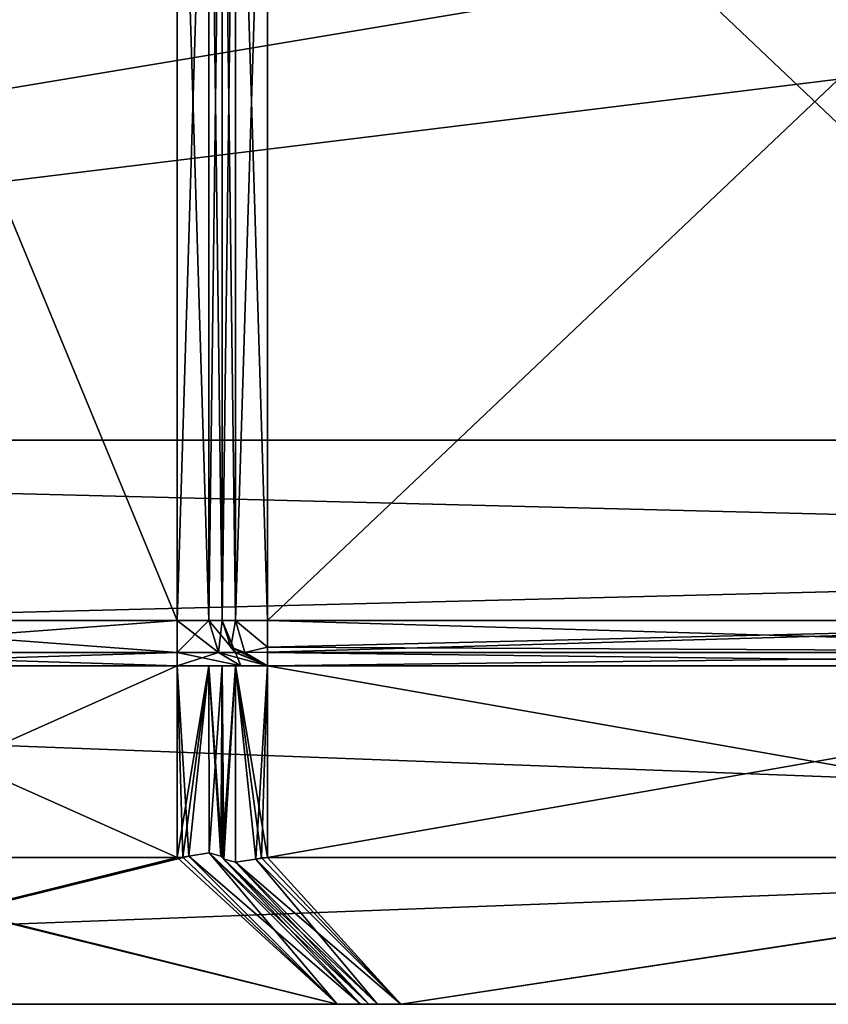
# Model space of a CAD drawing. Header units: millimetres. Extents: x -36.5 to 36.5, y -8.8 to 41.6.
# Tile 10 of 256: x -10.4 to -6.8, y -8.8 to -4.4. Entities that reach past the tile are written whole.
import ezdxf

# ---------------------------------------------------------------- set-up
doc = ezdxf.new("R2010")
doc.units = ezdxf.units.MM
doc.header["$LTSCALE"] = 65.185185
for name, color, linetype in [('2075', 7, 'CONTINUOUS'), ('2076', 7, 'CONTINUOUS'), ('2077', 7, 'CONTINUOUS'), ('2079', 7, 'CONTINUOUS'), ('2094', 7, 'CONTINUOUS'), ('2095', 7, 'CONTINUOUS'), ('2174', 7, 'CONTINUOUS'), ('2175', 7, 'CONTINUOUS'), ('2210', 7, 'CONTINUOUS'), ('2211', 7, 'CONTINUOUS'), ('2213', 7, 'CONTINUOUS'), ('2214', 7, 'CONTINUOUS'), ('2217', 7, 'CONTINUOUS'), ('2218', 7, 'CONTINUOUS'), ('2231', 7, 'CONTINUOUS'), ('2232', 7, 'CONTINUOUS'), ('2233', 7, 'CONTINUOUS'), ('2234', 7, 'CONTINUOUS'), ('2239', 7, 'CONTINUOUS'), ('2241', 7, 'CONTINUOUS'), ('2264', 7, 'CONTINUOUS'), ('2265', 7, 'CONTINUOUS'), ('2269', 7, 'CONTINUOUS'), ('2270', 7, 'CONTINUOUS'), ('2272', 7, 'CONTINUOUS'), ('2273', 7, 'CONTINUOUS'), ('2289', 7, 'CONTINUOUS'), ('2291', 7, 'CONTINUOUS'), ('2296', 7, 'CONTINUOUS'), ('2297', 7, 'CONTINUOUS'), ('2316', 7, 'CONTINUOUS'), ('2317', 7, 'CONTINUOUS'), ('2399', 7, 'CONTINUOUS'), ('2400', 7, 'CONTINUOUS'), ('2402', 7, 'CONTINUOUS'), ('2403', 7, 'CONTINUOUS'), ('2409', 7, 'CONTINUOUS'), ('2410', 7, 'CONTINUOUS'), ('2412', 7, 'CONTINUOUS'), ('2413', 7, 'CONTINUOUS'), ('2418', 7, 'CONTINUOUS'), ('2419', 7, 'CONTINUOUS'), ('2420', 7, 'CONTINUOUS'), ('2421', 7, 'CONTINUOUS'), ('2422', 7, 'CONTINUOUS'), ('2423', 7, 'CONTINUOUS'), ('2428', 7, 'CONTINUOUS'), ('2429', 7, 'CONTINUOUS'), ('546', 7, 'CONTINUOUS'), ('551', 7, 'CONTINUOUS')]:
    doc.layers.add(name, color=color, linetype=linetype)

msp = doc.modelspace()

# ---------------------------------------------------------------- linework, layer by layer
at = {"layer": '2075', "color": 7, "linetype": 'Continuous'}
for points in [[(19.8, -6.3, 15.2), (-19.8, -6.3, 15.2), (19.8, -6.3, 16.7), (19.8, -6.3, 15.2)], [(19.8, -6.3, 16.7), (-19.8, -6.3, 15.2), (-19.8, -6.3, 16.7), (19.8, -6.3, 16.7)], [(-19.8, -6.3, -15.2), (19.8, -6.3, -15.2), (-19.8, -6.3, -16.7), (-19.8, -6.3, -15.2)], [(-19.8, -6.3, -16.7), (19.8, -6.3, -15.2), (19.8, -6.3, -16.7), (-19.8, -6.3, -16.7)]]:
    msp.add_3dface(points, dxfattribs=at)
at = {"layer": '2076', "color": 7, "linetype": 'Continuous'}
for points in [[(-19.8, -7.3, -16.7), (19.8, -7.3, -16.7), (0, -7.3, -14.1747), (-19.8, -7.3, -16.7)], [(-1.8658, -7.3, -13.5689), (-19.8, -7.3, -16.7), (-0.9818, -7.3, -14.0193), (-1.8658, -7.3, -13.5689)], [(-19.8, -7.3, -16.7), (-1.8658, -7.3, -13.5689), (-11.8829, -7.3, -7.6528), (-19.8, -7.3, -16.7)], [(-0.9818, -7.3, -14.0193), (-19.8, -7.3, -16.7), (0, -7.3, -14.1747), (-0.9818, -7.3, -14.0193)], [(19.8, -7.3, 16.7), (-19.8, -7.3, 16.7), (0, -7.3, 14.1747), (19.8, -7.3, 16.7)], [(-19.8, -7.3, 16.7), (-3.175, -7.3, 11), (-3.0196, -7.3, 11.9805), (-19.8, -7.3, 16.7)], [(-3.175, -7.3, 11), (-19.8, -7.3, 16.7), (-14.2771, -7.3, 11.4348), (-3.175, -7.3, 11)], [(0, -7.3, 14.1747), (-19.8, -7.3, 16.7), (-0.9818, -7.3, 14.0193), (0, -7.3, 14.1747)], [(-0.9818, -7.3, 14.0193), (-19.8, -7.3, 16.7), (-1.8658, -7.3, 13.5689), (-0.9818, -7.3, 14.0193)], [(-1.8658, -7.3, 13.5689), (-19.8, -7.3, 16.7), (-2.5682, -7.3, 12.8664), (-1.8658, -7.3, 13.5689)], [(-2.5682, -7.3, 12.8664), (-19.8, -7.3, 16.7), (-3.0196, -7.3, 11.9805), (-2.5682, -7.3, 12.8664)], [(-3.175, -7.3, 11), (-14.2771, -7.3, 11.4348), (-4.1671, -7.3, -1.9422), (-3.175, -7.3, 11)], [(-14.2771, -7.3, 11.4348), (-14.16, -7.3, 11.152), (-9.7, -7.3, 1.42), (-14.2771, -7.3, 11.4348)], [(-4.1671, -7.3, -1.9422), (-14.2771, -7.3, 11.4348), (-4.45, -7.3, -1.825), (-4.1671, -7.3, -1.9422)], [(-4.45, -7.3, -1.825), (-14.2771, -7.3, 11.4348), (-9.4171, -7.3, 1.3028), (-4.45, -7.3, -1.825)], [(-9.4171, -7.3, 1.3028), (-14.2771, -7.3, 11.4348), (-9.7, -7.3, 1.42), (-9.4171, -7.3, 1.3028)], [(-9.7, -7.3, 1.42), (-14.16, -7.3, 11.152), (-11.6, -7.3, 1.42), (-9.7, -7.3, 1.42)], [(-11.8829, -7.3, -7.6528), (-1.8658, -7.3, -13.5689), (-11.6, -7.3, -7.77), (-11.8829, -7.3, -7.6528)], [(-11.6, -7.3, -7.77), (-1.8658, -7.3, -13.5689), (-9.7, -7.3, -7.77), (-11.6, -7.3, -7.77)], [(-9.7, -7.3, -7.77), (-1.8658, -7.3, -13.5689), (-9.4172, -7.3, -7.6529), (-9.7, -7.3, -7.77)], [(-9.4172, -7.3, -7.6529), (-1.8658, -7.3, -13.5689), (-9.3, -7.3, -7.37), (-9.4172, -7.3, -7.6529)], [(-9.3, -7.3, 1.02), (-4.45, -7.3, -1.825), (-9.4171, -7.3, 1.3028), (-9.3, -7.3, 1.02)], [(-2.5682, -7.3, -12.8664), (-3.0196, -7.3, -11.9805), (-9.3, -7.3, -4.525), (-2.5682, -7.3, -12.8664)], [(-9.3, -7.3, -4.525), (-3.0196, -7.3, -11.9805), (-4.45, -7.3, -4.525), (-9.3, -7.3, -4.525)], [(-1.8658, -7.3, -13.5689), (-2.5682, -7.3, -12.8664), (-9.3, -7.3, -7.37), (-1.8658, -7.3, -13.5689)], [(-9.3, -7.3, -7.37), (-2.5682, -7.3, -12.8664), (-9.3, -7.3, -4.525), (-9.3, -7.3, -7.37)], [(-9.3, -7.3, -1.825), (-4.45, -7.3, -1.825), (-9.3, -7.3, 1.02), (-9.3, -7.3, -1.825)]]:
    msp.add_3dface(points, dxfattribs=at)
at = {"layer": '2077', "color": 7, "linetype": 'Continuous'}
for points in [[(-19.8, -6.3, -16.7), (19.8, -6.3, -16.7), (-19.8, -7.3, -16.7), (-19.8, -6.3, -16.7)], [(-19.8, -7.3, -16.7), (19.8, -6.3, -16.7), (19.8, -7.3, -16.7), (-19.8, -7.3, -16.7)]]:
    msp.add_3dface(points, dxfattribs=at)
at = {"layer": '2079', "color": 7, "linetype": 'Continuous'}
for points in [[(19.8, -6.3, 16.7), (-19.8, -6.3, 16.7), (19.8, -7.3, 16.7), (19.8, -6.3, 16.7)], [(-19.8, -6.3, 16.7), (-19.8, -7.3, 16.7), (19.8, -7.3, 16.7), (-19.8, -6.3, 16.7)]]:
    msp.add_3dface(points, dxfattribs=at)
at = {"layer": '2094', "color": 7, "linetype": 'Continuous'}
for points in [[(-11.6, -7.1, -7.57), (-9.7, -7.1, -7.57), (-9.7, -2.5, -7.57), (-11.6, -7.1, -7.57)], [(-11.6, -2.5, -7.57), (-11.6, -7.1, -7.57), (-9.7, -2.5, -7.57), (-11.6, -2.5, -7.57)]]:
    msp.add_3dface(points, dxfattribs=at)
at = {"layer": '2095', "color": 7, "linetype": 'Continuous'}
for points in [[(-9.7, -7.1, 1.22), (-11.6, -7.1, 1.22), (-11.6, -2.5, 1.22), (-9.7, -7.1, 1.22)], [(-9.7, -2.5, 1.22), (-9.7, -7.1, 1.22), (-11.6, -2.5, 1.22), (-9.7, -2.5, 1.22)]]:
    msp.add_3dface(points, dxfattribs=at)
at = {"layer": '2174', "color": 7, "linetype": 'Continuous'}
for points in [[(-9.7, -7.1, -7.57), (-11.6, -7.1, -7.57), (-11.6, -7.2414, -7.6286), (-9.7, -7.1, -7.57)], [(-9.7, -7.2414, -7.6286), (-9.7, -7.1, -7.57), (-11.6, -7.2414, -7.6286), (-9.7, -7.2414, -7.6286)], [(-11.6, -7.3, -7.77), (-9.7, -7.3, -7.77), (-9.7, -7.2414, -7.6286), (-11.6, -7.3, -7.77)], [(-11.6, -7.3, -7.77), (-9.7, -7.2414, -7.6286), (-11.6, -7.2414, -7.6286), (-11.6, -7.3, -7.77)]]:
    msp.add_3dface(points, dxfattribs=at)
at = {"layer": '2175', "color": 7, "linetype": 'Continuous'}
for points in [[(-11.6, -7.1, 1.22), (-9.7, -7.1, 1.22), (-9.7, -7.2414, 1.2786), (-11.6, -7.1, 1.22)], [(-11.6, -7.2414, 1.2786), (-11.6, -7.1, 1.22), (-9.7, -7.2414, 1.2786), (-11.6, -7.2414, 1.2786)], [(-9.7, -7.3, 1.42), (-11.6, -7.3, 1.42), (-11.6, -7.2414, 1.2786), (-9.7, -7.3, 1.42)], [(-9.7, -7.3, 1.42), (-11.6, -7.2414, 1.2786), (-9.7, -7.2414, 1.2786), (-9.7, -7.3, 1.42)]]:
    msp.add_3dface(points, dxfattribs=at)
at = {"layer": '2210', "color": 7, "linetype": 'Continuous'}
for points in [[(-9.5, -7.1, -7.37), (-9.5, -7.1, -4.525), (-9.5, -2.5, -4.525), (-9.5, -7.1, -7.37)], [(-9.5, -2.5, -7.37), (-9.5, -7.1, -7.37), (-9.5, -2.5, -4.525), (-9.5, -2.5, -7.37)]]:
    msp.add_3dface(points, dxfattribs=at)
at = {"layer": '2211', "color": 7, "linetype": 'Continuous'}
for points in [[(-9.3, -7.1, -4.325), (-4.45, -7.1, -4.325), (-9.3, -2.5, -4.325), (-9.3, -7.1, -4.325)], [(-9.3, -2.5, -4.325), (-4.45, -7.1, -4.325), (-4.45, -2.5, -4.325), (-9.3, -2.5, -4.325)]]:
    msp.add_3dface(points, dxfattribs=at)
at = {"layer": '2213', "color": 7, "linetype": 'Continuous'}
for points in [[(-4.45, -7.1, -2.025), (-9.3, -7.1, -2.025), (-4.45, -2.5, -2.025), (-4.45, -7.1, -2.025)], [(-4.45, -2.5, -2.025), (-9.3, -7.1, -2.025), (-9.3, -2.5, -2.025), (-4.45, -2.5, -2.025)]]:
    msp.add_3dface(points, dxfattribs=at)
at = {"layer": '2214', "color": 7, "linetype": 'Continuous'}
for points in [[(-9.5, -7.1, -1.825), (-9.5, -7.1, 1.02), (-9.5, -2.5, 1.02), (-9.5, -7.1, -1.825)], [(-9.5, -2.5, -1.825), (-9.5, -7.1, -1.825), (-9.5, -2.5, 1.02), (-9.5, -2.5, -1.825)]]:
    msp.add_3dface(points, dxfattribs=at)
at = {"layer": '2217', "color": 7, "linetype": 'Continuous'}
for points in [[(-9.7, -7.1, 1.22), (-9.7, -2.5, 1.22), (-9.5586, -2.5, 1.1614), (-9.7, -7.1, 1.22)], [(-9.5586, -7.1, 1.1614), (-9.7, -7.1, 1.22), (-9.5586, -2.5, 1.1614), (-9.5586, -7.1, 1.1614)], [(-9.5, -2.5, 1.02), (-9.5, -7.1, 1.02), (-9.5586, -7.1, 1.1614), (-9.5, -2.5, 1.02)], [(-9.5, -2.5, 1.02), (-9.5586, -7.1, 1.1614), (-9.5586, -2.5, 1.1614), (-9.5, -2.5, 1.02)]]:
    msp.add_3dface(points, dxfattribs=at)
at = {"layer": '2218', "color": 7, "linetype": 'Continuous'}
for points in [[(-9.7, -2.5, -7.57), (-9.7, -7.1, -7.57), (-9.5586, -7.1, -7.5114), (-9.7, -2.5, -7.57)], [(-9.7, -2.5, -7.57), (-9.5586, -7.1, -7.5114), (-9.5586, -2.5, -7.5114), (-9.7, -2.5, -7.57)], [(-9.5, -7.1, -7.37), (-9.5, -2.5, -7.37), (-9.5586, -2.5, -7.5114), (-9.5, -7.1, -7.37)], [(-9.5586, -7.1, -7.5114), (-9.5, -7.1, -7.37), (-9.5586, -2.5, -7.5114), (-9.5586, -7.1, -7.5114)]]:
    msp.add_3dface(points, dxfattribs=at)
at = {"layer": '2231', "color": 7, "linetype": 'Continuous'}
for points in [[(-9.5, -7.1, 1.02), (-9.5, -7.1, -1.825), (-9.462, -7.2173, -1.825), (-9.5, -7.1, 1.02)], [(-9.4414, -7.2414, 1.02), (-9.5, -7.1, 1.02), (-9.4432, -7.2397, -1.825), (-9.4414, -7.2414, 1.02)], [(-9.4432, -7.2397, -1.825), (-9.5, -7.1, 1.02), (-9.462, -7.2173, -1.825), (-9.4432, -7.2397, -1.825)], [(-9.3, -7.3, -1.825), (-9.4414, -7.2414, 1.02), (-9.4432, -7.2397, -1.825), (-9.3, -7.3, -1.825)], [(-9.3, -7.3, -1.825), (-9.3, -7.3, 1.02), (-9.4414, -7.2414, 1.02), (-9.3, -7.3, -1.825)]]:
    msp.add_3dface(points, dxfattribs=at)
at = {"layer": '2232', "color": 7, "linetype": 'Continuous'}
for points in [[(-9.7, -7.1, 1.22), (-9.5586, -7.1, 1.1614), (-9.7, -7.2414, 1.2786), (-9.7, -7.1, 1.22)], [(-9.7, -7.2414, 1.2786), (-9.5586, -7.1, 1.1614), (-9.5172, -7.2414, 1.2028), (-9.7, -7.2414, 1.2786)], [(-9.5586, -7.1, 1.1614), (-9.5, -7.1, 1.02), (-9.5172, -7.2414, 1.2028), (-9.5586, -7.1, 1.1614)], [(-9.5, -7.1, 1.02), (-9.4414, -7.2414, 1.02), (-9.5172, -7.2414, 1.2028), (-9.5, -7.1, 1.02)], [(-9.4171, -7.3, 1.3028), (-9.7, -7.3, 1.42), (-9.5172, -7.2414, 1.2028), (-9.4171, -7.3, 1.3028)], [(-9.7, -7.3, 1.42), (-9.7, -7.2414, 1.2786), (-9.5172, -7.2414, 1.2028), (-9.7, -7.3, 1.42)], [(-9.4414, -7.2414, 1.02), (-9.4171, -7.3, 1.3028), (-9.5172, -7.2414, 1.2028), (-9.4414, -7.2414, 1.02)], [(-9.3, -7.3, 1.02), (-9.4171, -7.3, 1.3028), (-9.4414, -7.2414, 1.02), (-9.3, -7.3, 1.02)]]:
    msp.add_3dface(points, dxfattribs=at)
at = {"layer": '2233', "color": 7, "linetype": 'Continuous'}
for points in [[(-9.5586, -7.1, -7.5114), (-9.7, -7.1, -7.57), (-9.5172, -7.2414, -7.5528), (-9.5586, -7.1, -7.5114)], [(-9.7, -7.1, -7.57), (-9.7, -7.2414, -7.6286), (-9.5172, -7.2414, -7.5528), (-9.7, -7.1, -7.57)], [(-9.5, -7.1, -7.37), (-9.5586, -7.1, -7.5114), (-9.4414, -7.2414, -7.37), (-9.5, -7.1, -7.37)], [(-9.4414, -7.2414, -7.37), (-9.5586, -7.1, -7.5114), (-9.5172, -7.2414, -7.5528), (-9.4414, -7.2414, -7.37)], [(-9.7, -7.3, -7.77), (-9.4172, -7.3, -7.6529), (-9.7, -7.2414, -7.6286), (-9.7, -7.3, -7.77)], [(-9.7, -7.2414, -7.6286), (-9.4172, -7.3, -7.6529), (-9.5172, -7.2414, -7.5528), (-9.7, -7.2414, -7.6286)], [(-9.4172, -7.3, -7.6529), (-9.3, -7.3, -7.37), (-9.5172, -7.2414, -7.5528), (-9.4172, -7.3, -7.6529)], [(-9.3, -7.3, -7.37), (-9.4414, -7.2414, -7.37), (-9.5172, -7.2414, -7.5528), (-9.3, -7.3, -7.37)]]:
    msp.add_3dface(points, dxfattribs=at)
at = {"layer": '2234', "color": 7, "linetype": 'Continuous'}
for points in [[(-9.5, -7.1, -4.525), (-9.5, -7.1, -7.37), (-9.4414, -7.2414, -7.37), (-9.5, -7.1, -4.525)], [(-9.4618, -7.2175, -4.525), (-9.5, -7.1, -4.525), (-9.4414, -7.2414, -7.37), (-9.4618, -7.2175, -4.525)], [(-9.442, -7.2409, -4.525), (-9.4618, -7.2175, -4.525), (-9.4414, -7.2414, -7.37), (-9.442, -7.2409, -4.525)], [(-9.3, -7.3, -7.37), (-9.3, -7.3, -4.525), (-9.442, -7.2409, -4.525), (-9.3, -7.3, -7.37)], [(-9.3, -7.3, -7.37), (-9.442, -7.2409, -4.525), (-9.4414, -7.2414, -7.37), (-9.3, -7.3, -7.37)]]:
    msp.add_3dface(points, dxfattribs=at)
at = {"layer": '2239', "color": 7, "linetype": 'Continuous'}
for points in [[(-9.5, -2.5, -4.525), (-9.5, -7.1, -4.525), (-9.4414, -7.1, -4.3836), (-9.5, -2.5, -4.525)], [(-9.5, -2.5, -4.525), (-9.4414, -7.1, -4.3836), (-9.4414, -2.5, -4.3836), (-9.5, -2.5, -4.525)], [(-9.3, -7.1, -4.325), (-9.3, -2.5, -4.325), (-9.4414, -2.5, -4.3836), (-9.3, -7.1, -4.325)], [(-9.4414, -7.1, -4.3836), (-9.3, -7.1, -4.325), (-9.4414, -2.5, -4.3836), (-9.4414, -7.1, -4.3836)]]:
    msp.add_3dface(points, dxfattribs=at)
at = {"layer": '2241', "color": 7, "linetype": 'Continuous'}
for points in [[(-9.5, -7.1, -1.825), (-9.5, -2.5, -1.825), (-9.4414, -2.5, -1.9664), (-9.5, -7.1, -1.825)], [(-9.4414, -7.1, -1.9664), (-9.5, -7.1, -1.825), (-9.4414, -2.5, -1.9664), (-9.4414, -7.1, -1.9664)], [(-9.3, -2.5, -2.025), (-9.3, -7.1, -2.025), (-9.4414, -7.1, -1.9664), (-9.3, -2.5, -2.025)], [(-9.3, -2.5, -2.025), (-9.4414, -7.1, -1.9664), (-9.4414, -2.5, -1.9664), (-9.3, -2.5, -2.025)]]:
    msp.add_3dface(points, dxfattribs=at)
at = {"layer": '2264', "color": 7, "linetype": 'Continuous'}
for points in [[(-9.4414, -7.1, -4.3836), (-9.5, -7.1, -4.525), (-9.4618, -7.2175, -4.525), (-9.4414, -7.1, -4.3836)], [(-9.3998, -7.2414, -4.4248), (-9.4414, -7.1, -4.3836), (-9.4618, -7.2175, -4.525), (-9.3998, -7.2414, -4.4248)], [(-9.3, -7.1, -4.325), (-9.4414, -7.1, -4.3836), (-9.3, -7.2173, -4.363), (-9.3, -7.1, -4.325)], [(-9.3, -7.2173, -4.363), (-9.4414, -7.1, -4.3836), (-9.3998, -7.2414, -4.4248), (-9.3, -7.2173, -4.363)], [(-9.3, -7.3, -4.525), (-9.3998, -7.2414, -4.4248), (-9.4618, -7.2175, -4.525), (-9.3, -7.3, -4.525)], [(-9.3, -7.3, -4.525), (-9.4618, -7.2175, -4.525), (-9.442, -7.2409, -4.525), (-9.3, -7.3, -4.525)], [(-9.3, -7.2397, -4.3818), (-9.3, -7.2173, -4.363), (-9.3998, -7.2414, -4.4248), (-9.3, -7.2397, -4.3818)], [(-9.3, -7.3, -4.525), (-9.3, -7.2397, -4.3818), (-9.3998, -7.2414, -4.4248), (-9.3, -7.3, -4.525)]]:
    msp.add_3dface(points, dxfattribs=at)
at = {"layer": '2265', "color": 7, "linetype": 'Continuous'}
for points in [[(-4.45, -7.1, -4.325), (-9.3, -7.1, -4.325), (-9.3, -7.2173, -4.363), (-4.45, -7.1, -4.325)], [(-4.45, -7.2414, -4.3836), (-4.45, -7.1, -4.325), (-9.3, -7.2397, -4.3818), (-4.45, -7.2414, -4.3836)], [(-9.3, -7.2397, -4.3818), (-4.45, -7.1, -4.325), (-9.3, -7.2173, -4.363), (-9.3, -7.2397, -4.3818)], [(-9.3, -7.3, -4.525), (-4.45, -7.2414, -4.3836), (-9.3, -7.2397, -4.3818), (-9.3, -7.3, -4.525)], [(-9.3, -7.3, -4.525), (-4.45, -7.3, -4.525), (-4.45, -7.2414, -4.3836), (-9.3, -7.3, -4.525)]]:
    msp.add_3dface(points, dxfattribs=at)
at = {"layer": '2269', "color": 7, "linetype": 'Continuous'}
for points in [[(-9.3, -7.1, -2.025), (-4.45, -7.1, -2.025), (-4.45, -7.2414, -1.9664), (-9.3, -7.1, -2.025)], [(-9.3, -7.2175, -1.9868), (-9.3, -7.1, -2.025), (-4.45, -7.2414, -1.9664), (-9.3, -7.2175, -1.9868)], [(-9.3, -7.2409, -1.967), (-9.3, -7.2175, -1.9868), (-4.45, -7.2414, -1.9664), (-9.3, -7.2409, -1.967)], [(-4.45, -7.3, -1.825), (-9.3, -7.3, -1.825), (-9.3, -7.2409, -1.967), (-4.45, -7.3, -1.825)], [(-4.45, -7.3, -1.825), (-9.3, -7.2409, -1.967), (-4.45, -7.2414, -1.9664), (-4.45, -7.3, -1.825)]]:
    msp.add_3dface(points, dxfattribs=at)
at = {"layer": '2270', "color": 7, "linetype": 'Continuous'}
for points in [[(-9.5, -7.1, -1.825), (-9.4414, -7.1, -1.9664), (-9.462, -7.2173, -1.825), (-9.5, -7.1, -1.825)], [(-9.462, -7.2173, -1.825), (-9.4414, -7.1, -1.9664), (-9.4002, -7.2414, -1.9248), (-9.462, -7.2173, -1.825)], [(-9.4414, -7.1, -1.9664), (-9.3, -7.1, -2.025), (-9.3, -7.2175, -1.9868), (-9.4414, -7.1, -1.9664)], [(-9.4002, -7.2414, -1.9248), (-9.4414, -7.1, -1.9664), (-9.3, -7.2175, -1.9868), (-9.4002, -7.2414, -1.9248)], [(-9.4432, -7.2397, -1.825), (-9.462, -7.2173, -1.825), (-9.4002, -7.2414, -1.9248), (-9.4432, -7.2397, -1.825)], [(-9.3, -7.3, -1.825), (-9.4432, -7.2397, -1.825), (-9.4002, -7.2414, -1.9248), (-9.3, -7.3, -1.825)], [(-9.3, -7.3, -1.825), (-9.4002, -7.2414, -1.9248), (-9.3, -7.2175, -1.9868), (-9.3, -7.3, -1.825)], [(-9.3, -7.3, -1.825), (-9.3, -7.2175, -1.9868), (-9.3, -7.2409, -1.967), (-9.3, -7.3, -1.825)]]:
    msp.add_3dface(points, dxfattribs=at)
at = {"layer": '2272', "color": 7, "linetype": 'Continuous'}
for points in [[(19.8, -7.3, -16.7), (-19.8, -7.3, -16.7), (2.9507, -7.3, -10.8517), (19.8, -7.3, -16.7)], [(-19.8, -7.3, 16.7), (19.8, -7.3, 16.7), (-19.44, -7.3, 11.352), (-19.8, -7.3, 16.7)], [(-9.5586, -7.3, -7.5114), (-19.8, -7.3, -16.7), (-9.7, -7.3, -7.57), (-9.5586, -7.3, -7.5114)], [(-19.8, -7.3, -16.7), (-9.5586, -7.3, -7.5114), (-5.4817, -7.3, -7.312), (-19.8, -7.3, -16.7)], [(-9.7, -7.3, -7.57), (-19.8, -7.3, -16.7), (-11.6, -7.3, -7.57), (-9.7, -7.3, -7.57)], [(-5.1149, -7.3, -10.1523), (-19.8, -7.3, -16.7), (-5.4817, -7.3, -10.1523), (-5.1149, -7.3, -10.1523)], [(-19.8, -7.3, -16.7), (-5.1149, -7.3, -10.1523), (-4.7362, -7.3, -10.1336), (-19.8, -7.3, -16.7)], [(-5.4817, -7.3, -10.1523), (-19.8, -7.3, -16.7), (-5.4817, -7.3, -7.312), (-5.4817, -7.3, -10.1523)], [(-3.7493, -7.3, -10.0077), (-19.8, -7.3, -16.7), (-4.2336, -7.3, -10.1894), (-3.7493, -7.3, -10.0077)], [(-19.8, -7.3, -16.7), (-3.7493, -7.3, -10.0077), (-3.0228, -7.3, -10.1524), (-19.8, -7.3, -16.7)], [(-4.2336, -7.3, -10.1894), (-19.8, -7.3, -16.7), (-4.7362, -7.3, -10.1336), (-4.2336, -7.3, -10.1894)], [(-2.035, -7.3, -10.1973), (-19.8, -7.3, -16.7), (-2.3855, -7.3, -10.1136), (-2.035, -7.3, -10.1973)], [(-19.8, -7.3, -16.7), (-2.035, -7.3, -10.1973), (-1.8258, -7.3, -10.181), (-19.8, -7.3, -16.7)], [(-2.3855, -7.3, -10.1136), (-19.8, -7.3, -16.7), (-2.6605, -7.3, -10.1524), (-2.3855, -7.3, -10.1136)], [(-2.6605, -7.3, -10.1524), (-19.8, -7.3, -16.7), (-3.0228, -7.3, -10.1524), (-2.6605, -7.3, -10.1524)], [(-1.6435, -7.3, -10.1275), (-19.8, -7.3, -16.7), (-1.8258, -7.3, -10.181), (-1.6435, -7.3, -10.1275)], [(-19.8, -7.3, -16.7), (-1.6435, -7.3, -10.1275), (-1.1421, -7.3, -10.0689), (-19.8, -7.3, -16.7)], [(0.4895, -7.3, -10.1523), (-19.8, -7.3, -16.7), (0.1205, -7.3, -10.1523), (0.4895, -7.3, -10.1523)], [(-19.8, -7.3, -16.7), (0.4895, -7.3, -10.1523), (1.3161, -7.3, -10.0702), (-19.8, -7.3, -16.7)], [(0.1205, -7.3, -10.1523), (-19.8, -7.3, -16.7), (-0.3084, -7.3, -10.1492), (0.1205, -7.3, -10.1523)], [(-0.3084, -7.3, -10.1492), (-19.8, -7.3, -16.7), (-0.5869, -7.3, -10.1948), (-0.3084, -7.3, -10.1492)], [(-0.5869, -7.3, -10.1948), (-19.8, -7.3, -16.7), (-0.8754, -7.3, -10.1679), (-0.5869, -7.3, -10.1948)], [(-0.8754, -7.3, -10.1679), (-19.8, -7.3, -16.7), (-1.1421, -7.3, -10.0689), (-0.8754, -7.3, -10.1679)], [(2.9507, -7.3, -10.8517), (-19.8, -7.3, -16.7), (2.5817, -7.3, -10.8517), (2.9507, -7.3, -10.8517)], [(2.5817, -7.3, -10.8517), (-19.8, -7.3, -16.7), (2.1523, -7.3, -10.1507), (2.5817, -7.3, -10.8517)], [(2.1523, -7.3, -10.1507), (-19.8, -7.3, -16.7), (1.8729, -7.3, -10.1967), (2.1523, -7.3, -10.1507)], [(1.8729, -7.3, -10.1967), (-19.8, -7.3, -16.7), (1.5835, -7.3, -10.1697), (1.8729, -7.3, -10.1967)], [(1.5835, -7.3, -10.1697), (-19.8, -7.3, -16.7), (1.3161, -7.3, -10.0702), (1.5835, -7.3, -10.1697)], [(-19.44, -7.3, 11.352), (19.8, -7.3, 16.7), (-14.56, -7.3, 11.352), (-19.44, -7.3, 11.352)], [(-14.56, -7.3, 11.352), (19.8, -7.3, 16.7), (-14.4186, -7.3, 11.2934), (-14.56, -7.3, 11.352)], [(-14.4186, -7.3, 11.2934), (19.8, -7.3, 16.7), (-14.36, -7.3, 11.152), (-14.4186, -7.3, 11.2934)], [(-14.36, -7.3, 11.152), (19.8, -7.3, 16.7), (-14.36, -7.3, 8.712), (-14.36, -7.3, 11.152)], [(-14.36, -7.3, 8.712), (19.8, -7.3, 16.7), (-11.7414, -7.3, 1.1614), (-14.36, -7.3, 8.712)], [(-11.7414, -7.3, 1.1614), (19.8, -7.3, 16.7), (-11.6, -7.3, 1.22), (-11.7414, -7.3, 1.1614)], [(-11.6, -7.3, 1.22), (19.8, -7.3, 16.7), (-9.7, -7.3, 1.22), (-11.6, -7.3, 1.22)], [(-9.7, -7.3, 1.22), (19.8, -7.3, 16.7), (-9.5586, -7.3, 1.1614), (-9.7, -7.3, 1.22)], [(-9.5586, -7.3, 1.1614), (19.8, -7.3, 16.7), (-9.5, -7.3, 1.02), (-9.5586, -7.3, 1.1614)], [(-9.5586, -7.3, -7.5114), (-9.5, -7.3, -7.37), (-5.4817, -7.3, -7.312), (-9.5586, -7.3, -7.5114)], [(-9.5, -7.3, 1.02), (19.8, -7.3, 16.7), (-9.5, -7.3, -1.825), (-9.5, -7.3, 1.02)], [(-9.5, -7.3, -1.825), (19.8, -7.3, 16.7), (-9.4414, -7.3, -1.9664), (-9.5, -7.3, -1.825)], [(-9.5, -7.3, -7.37), (-9.5, -7.3, -4.525), (-9.4414, -7.3, -4.3836), (-9.5, -7.3, -7.37)], [(-9.3, -7.3, -4.325), (-9.5, -7.3, -7.37), (-9.4414, -7.3, -4.3836), (-9.3, -7.3, -4.325)], [(-9.5, -7.3, -7.37), (-9.3, -7.3, -4.325), (-5.4817, -7.3, -7.312), (-9.5, -7.3, -7.37)], [(-9.4414, -7.3, -1.9664), (19.8, -7.3, 16.7), (-9.3, -7.3, -2.025), (-9.4414, -7.3, -1.9664)], [(-9.3, -7.3, -2.025), (19.8, -7.3, 16.7), (-4.45, -7.3, -2.025), (-9.3, -7.3, -2.025)], [(-9.3, -7.3, -4.325), (-4.45, -7.3, -4.325), (-5.4817, -7.3, -7.312), (-9.3, -7.3, -4.325)]]:
    msp.add_3dface(points, dxfattribs=at)
at = {"layer": '2273', "color": 7, "linetype": 'Continuous'}
for points in [[(19.8, -8.8, 16.7), (-19.8, -8.8, 16.7), (13.8514, -8.8, 12.002), (19.8, -8.8, 16.7)], [(-19.8, -8.8, -16.7), (19.8, -8.8, -16.7), (-12.3086, -8.8, -8.22), (-19.8, -8.8, -16.7)], [(13.8514, -8.8, 12.002), (-19.8, -8.8, 16.7), (13.7481, -8.8, 11.9643), (13.8514, -8.8, 12.002)], [(13.7481, -8.8, 11.9643), (-19.8, -8.8, 16.7), (13.71, -8.8, 11.8606), (13.7481, -8.8, 11.9643)], [(13.71, -8.8, 11.8606), (-19.8, -8.8, 16.7), (13.71, -8.8, 8.712), (13.71, -8.8, 11.8606)], [(13.71, -8.8, 8.712), (-19.8, -8.8, 16.7), (12.4123, -8.8, 1.0069), (13.71, -8.8, 8.712)], [(-19.8, -8.8, 16.7), (-13.7477, -8.8, 11.9639), (8.85, -8.8, 0.9036), (-19.8, -8.8, 16.7)], [(12.4123, -8.8, 1.0069), (-19.8, -8.8, 16.7), (12.3086, -8.8, 1.045), (12.4123, -8.8, 1.0069)], [(12.3086, -8.8, 1.045), (-19.8, -8.8, 16.7), (8.9914, -8.8, 1.045), (12.3086, -8.8, 1.045)], [(8.9914, -8.8, 1.045), (-19.8, -8.8, 16.7), (8.8881, -8.8, 1.0073), (8.9914, -8.8, 1.045)], [(8.8881, -8.8, 1.0073), (-19.8, -8.8, 16.7), (8.85, -8.8, 0.9036), (8.8881, -8.8, 1.0073)], [(-13.7477, -8.8, 11.9639), (-13.71, -8.8, 11.8606), (-8.9914, -8.8, 1.87), (-13.7477, -8.8, 11.9639)], [(8.85, -8.8, 0.9036), (-13.7477, -8.8, 11.9639), (8.85, -8.8, -7.2536), (8.85, -8.8, 0.9036)], [(8.85, -8.8, -7.2536), (-13.7477, -8.8, 11.9639), (-3.6377, -8.8, -1.4131), (8.85, -8.8, -7.2536)], [(-3.6377, -8.8, -1.4131), (-13.7477, -8.8, 11.9639), (-3.7414, -8.8, -1.375), (-3.6377, -8.8, -1.4131)], [(-3.7414, -8.8, -1.375), (-13.7477, -8.8, 11.9639), (-8.8877, -8.8, 1.8319), (-3.7414, -8.8, -1.375)], [(-8.8877, -8.8, 1.8319), (-13.7477, -8.8, 11.9639), (-8.9914, -8.8, 1.87), (-8.8877, -8.8, 1.8319)], [(-8.9914, -8.8, 1.87), (-13.71, -8.8, 11.8606), (-12.3086, -8.8, 1.87), (-8.9914, -8.8, 1.87)], [(-12.3086, -8.8, -8.22), (19.8, -8.8, -16.7), (-8.9914, -8.8, -8.22), (-12.3086, -8.8, -8.22)], [(-8.9914, -8.8, -8.22), (19.8, -8.8, -16.7), (-8.8881, -8.8, -8.1823), (-8.9914, -8.8, -8.22)], [(-8.8881, -8.8, -8.1823), (19.8, -8.8, -16.7), (-8.85, -8.8, -8.0786), (-8.8881, -8.8, -8.1823)], [(-8.85, -8.8, 1.7286), (-3.7414, -8.8, -1.375), (-8.8877, -8.8, 1.8319), (-8.85, -8.8, 1.7286)], [(-8.85, -8.8, -8.0786), (19.8, -8.8, -16.7), (-8.85, -8.8, -5.1164), (-8.85, -8.8, -8.0786)], [(-8.85, -8.8, -5.1164), (19.8, -8.8, -16.7), (-8.8123, -8.8, -5.0131), (-8.85, -8.8, -5.1164)], [(-8.7086, -8.8, -1.375), (-3.7414, -8.8, -1.375), (-8.85, -8.8, 1.7286), (-8.7086, -8.8, -1.375)], [(-8.8119, -8.8, -1.3373), (-8.7086, -8.8, -1.375), (-8.85, -8.8, 1.7286), (-8.8119, -8.8, -1.3373)], [(-8.85, -8.8, -1.2336), (-8.8119, -8.8, -1.3373), (-8.85, -8.8, 1.7286), (-8.85, -8.8, -1.2336)], [(19.8, -8.8, -16.7), (-8.7086, -8.8, -4.975), (-8.8123, -8.8, -5.0131), (19.8, -8.8, -16.7)], [(-8.7086, -8.8, -4.975), (19.8, -8.8, -16.7), (-3.7414, -8.8, -4.975), (-8.7086, -8.8, -4.975)]]:
    msp.add_3dface(points, dxfattribs=at)
at = {"layer": '2289', "color": 7, "linetype": 'Continuous'}
for points in [[(-9.7, -7.3, -7.57), (-11.6, -7.3, -7.57), (-9.7, -8.15, -7.57), (-9.7, -7.3, -7.57)], [(-9.7, -8.15, -7.57), (-11.6, -7.3, -7.57), (-11.6, -8.15, -7.57), (-9.7, -8.15, -7.57)]]:
    msp.add_3dface(points, dxfattribs=at)
at = {"layer": '2291', "color": 7, "linetype": 'Continuous'}
for points in [[(-11.6, -7.3, 1.22), (-9.7, -7.3, 1.22), (-11.6, -8.15, 1.22), (-11.6, -7.3, 1.22)], [(-11.6, -8.15, 1.22), (-9.7, -7.3, 1.22), (-9.7, -8.15, 1.22), (-11.6, -8.15, 1.22)]]:
    msp.add_3dface(points, dxfattribs=at)
at = {"layer": '2296', "color": 7, "linetype": 'Continuous'}
for points in [[(19.8, -7.3, 16.7), (-19.8, -7.3, 16.7), (19.8, -8.8, 16.7), (19.8, -7.3, 16.7)], [(19.8, -8.8, 16.7), (-19.8, -7.3, 16.7), (-19.8, -8.8, 16.7), (19.8, -8.8, 16.7)]]:
    msp.add_3dface(points, dxfattribs=at)
at = {"layer": '2297', "color": 7, "linetype": 'Continuous'}
for points in [[(-19.8, -7.3, -16.7), (19.8, -7.3, -16.7), (-19.8, -8.8, -16.7), (-19.8, -7.3, -16.7)], [(19.8, -7.3, -16.7), (19.8, -8.8, -16.7), (-19.8, -8.8, -16.7), (19.8, -7.3, -16.7)]]:
    msp.add_3dface(points, dxfattribs=at)
at = {"layer": '2316', "color": 7, "linetype": 'Continuous'}
for points in [[(-8.9914, -8.8, 1.87), (-12.3086, -8.8, 1.87), (-9.6482, -8.1432, 1.2132), (-8.9914, -8.8, 1.87)], [(-9.6482, -8.1432, 1.2132), (-12.3086, -8.8, 1.87), (-9.6741, -8.1483, 1.2183), (-9.6482, -8.1432, 1.2132)], [(-12.3086, -8.8, 1.87), (-9.7, -8.15, 1.22), (-9.6741, -8.1483, 1.2183), (-12.3086, -8.8, 1.87)], [(-12.3086, -8.8, 1.87), (-11.6, -8.15, 1.22), (-9.7, -8.15, 1.22), (-12.3086, -8.8, 1.87)]]:
    msp.add_3dface(points, dxfattribs=at)
at = {"layer": '2317', "color": 7, "linetype": 'Continuous'}
for points in [[(-12.3086, -8.8, -8.22), (-8.9914, -8.8, -8.22), (-11.6518, -8.1432, -7.5632), (-12.3086, -8.8, -8.22)], [(-11.6518, -8.1432, -7.5632), (-8.9914, -8.8, -8.22), (-11.6259, -8.1483, -7.5683), (-11.6518, -8.1432, -7.5632)], [(-8.9914, -8.8, -8.22), (-11.6, -8.15, -7.57), (-11.6259, -8.1483, -7.5683), (-8.9914, -8.8, -8.22)], [(-8.9914, -8.8, -8.22), (-9.7, -8.15, -7.57), (-11.6, -8.15, -7.57), (-8.9914, -8.8, -8.22)], [(-9.7, -8.15, -7.57), (-8.9914, -8.8, -8.22), (-9.6741, -8.1483, -7.5683), (-9.7, -8.15, -7.57)], [(-9.6741, -8.1483, -7.5683), (-8.9914, -8.8, -8.22), (-9.6482, -8.1432, -7.5632), (-9.6741, -8.1483, -7.5683)]]:
    msp.add_3dface(points, dxfattribs=at)
at = {"layer": '2399', "color": 7, "linetype": 'Continuous'}
for points in [[(-9.5, -7.3, 1.02), (-9.5, -7.3, -1.825), (-9.5, -8.15, 1.02), (-9.5, -7.3, 1.02)], [(-9.5, -7.3, -1.825), (-9.5, -8.15, -1.825), (-9.5, -8.15, 1.02), (-9.5, -7.3, -1.825)]]:
    msp.add_3dface(points, dxfattribs=at)
at = {"layer": '2400', "color": 7, "linetype": 'Continuous'}
for points in [[(-9.3, -7.3, -2.025), (-4.45, -7.3, -2.025), (-9.3, -8.15, -2.025), (-9.3, -7.3, -2.025)], [(-9.3, -8.15, -2.025), (-4.45, -7.3, -2.025), (-4.45, -8.15, -2.025), (-9.3, -8.15, -2.025)]]:
    msp.add_3dface(points, dxfattribs=at)
at = {"layer": '2402', "color": 7, "linetype": 'Continuous'}
for points in [[(-4.45, -7.3, -4.325), (-9.3, -7.3, -4.325), (-4.45, -8.15, -4.325), (-4.45, -7.3, -4.325)], [(-9.3, -7.3, -4.325), (-9.3, -8.15, -4.325), (-4.45, -8.15, -4.325), (-9.3, -7.3, -4.325)]]:
    msp.add_3dface(points, dxfattribs=at)
at = {"layer": '2403', "color": 7, "linetype": 'Continuous'}
for points in [[(-9.5, -7.3, -4.525), (-9.5, -7.3, -7.37), (-9.5, -8.15, -4.525), (-9.5, -7.3, -4.525)], [(-9.5, -8.15, -4.525), (-9.5, -7.3, -7.37), (-9.5, -8.15, -7.37), (-9.5, -8.15, -4.525)]]:
    msp.add_3dface(points, dxfattribs=at)
at = {"layer": '2409', "color": 7, "linetype": 'Continuous'}
for points in [[(-9.5017, -8.1483, 1.0459), (-8.85, -8.8, 1.7286), (-9.5068, -8.1432, 1.0718), (-9.5017, -8.1483, 1.0459)], [(-9.5, -8.15, 1.02), (-8.85, -8.8, 1.7286), (-9.5017, -8.1483, 1.0459), (-9.5, -8.15, 1.02)], [(-8.85, -8.8, -1.2336), (-8.85, -8.8, 1.7286), (-9.5, -8.15, 1.02), (-8.85, -8.8, -1.2336)], [(-9.5, -8.15, -1.825), (-8.85, -8.8, -1.2336), (-9.5, -8.15, 1.02), (-9.5, -8.15, -1.825)], [(-8.85, -8.8, -1.2336), (-9.5, -8.15, -1.825), (-9.4983, -8.1517, -1.8509), (-8.85, -8.8, -1.2336)], [(-9.4932, -8.1568, -1.8768), (-8.85, -8.8, -1.2336), (-9.4983, -8.1517, -1.8509), (-9.4932, -8.1568, -1.8768)]]:
    msp.add_3dface(points, dxfattribs=at)
at = {"layer": '2410', "color": 7, "linetype": 'Continuous'}
for points in [[(-9.3, -8.15, -2.025), (-8.7086, -8.8, -1.375), (-9.3518, -8.1568, -2.0182), (-9.3, -8.15, -2.025)], [(-9.3, -8.15, -2.025), (-9.3518, -8.1568, -2.0182), (-9.3259, -8.1517, -2.0233), (-9.3, -8.15, -2.025)], [(-8.7086, -8.8, -1.375), (-9.3, -8.15, -2.025), (-4.45, -8.15, -2.025), (-8.7086, -8.8, -1.375)], [(-3.7414, -8.8, -1.375), (-8.7086, -8.8, -1.375), (-4.4241, -8.1483, -2.0267), (-3.7414, -8.8, -1.375)], [(-8.7086, -8.8, -1.375), (-4.45, -8.15, -2.025), (-4.4241, -8.1483, -2.0267), (-8.7086, -8.8, -1.375)]]:
    msp.add_3dface(points, dxfattribs=at)
at = {"layer": '2412', "color": 7, "linetype": 'Continuous'}
for points in [[(-9.3518, -8.1568, -4.3318), (-8.7086, -8.8, -4.975), (-9.3259, -8.1517, -4.3267), (-9.3518, -8.1568, -4.3318)], [(-8.7086, -8.8, -4.975), (-9.3, -8.15, -4.325), (-9.3259, -8.1517, -4.3267), (-8.7086, -8.8, -4.975)], [(-9.3, -8.15, -4.325), (-8.7086, -8.8, -4.975), (-4.45, -8.15, -4.325), (-9.3, -8.15, -4.325)], [(-8.7086, -8.8, -4.975), (-3.7414, -8.8, -4.975), (-4.45, -8.15, -4.325), (-8.7086, -8.8, -4.975)]]:
    msp.add_3dface(points, dxfattribs=at)
at = {"layer": '2413', "color": 7, "linetype": 'Continuous'}
for points in [[(-8.85, -8.8, -8.0786), (-8.85, -8.8, -5.1164), (-9.5068, -8.1432, -7.4218), (-8.85, -8.8, -8.0786)], [(-9.5068, -8.1432, -7.4218), (-8.85, -8.8, -5.1164), (-9.5017, -8.1483, -7.3959), (-9.5068, -8.1432, -7.4218)], [(-8.85, -8.8, -5.1164), (-9.5, -8.15, -7.37), (-9.5017, -8.1483, -7.3959), (-8.85, -8.8, -5.1164)], [(-8.85, -8.8, -5.1164), (-9.5, -8.15, -4.525), (-9.5, -8.15, -7.37), (-8.85, -8.8, -5.1164)], [(-9.5, -8.15, -4.525), (-8.85, -8.8, -5.1164), (-9.4932, -8.1568, -4.4732), (-9.5, -8.15, -4.525)], [(-9.5, -8.15, -4.525), (-9.4932, -8.1568, -4.4732), (-9.4983, -8.1517, -4.4991), (-9.5, -8.15, -4.525)]]:
    msp.add_3dface(points, dxfattribs=at)
at = {"layer": '2418', "color": 7, "linetype": 'Continuous'}
for points in [[(-9.5586, -7.3, -7.5114), (-9.7, -7.3, -7.57), (-9.6482, -8.1432, -7.5632), (-9.5586, -7.3, -7.5114)], [(-9.7, -7.3, -7.57), (-9.7, -8.15, -7.57), (-9.6741, -8.1483, -7.5683), (-9.7, -7.3, -7.57)], [(-9.7, -7.3, -7.57), (-9.6741, -8.1483, -7.5683), (-9.6482, -8.1432, -7.5632), (-9.7, -7.3, -7.57)], [(-9.5586, -7.3, -7.5114), (-9.6482, -8.1432, -7.5632), (-9.5582, -8.1293, -7.511), (-9.5586, -7.3, -7.5114)], [(-9.5, -7.3, -7.37), (-9.5586, -7.3, -7.5114), (-9.5, -8.15, -7.37), (-9.5, -7.3, -7.37)], [(-9.5, -8.15, -7.37), (-9.5586, -7.3, -7.5114), (-9.5017, -8.1483, -7.3959), (-9.5, -8.15, -7.37)], [(-9.5586, -7.3, -7.5114), (-9.5068, -8.1432, -7.4218), (-9.5017, -8.1483, -7.3959), (-9.5586, -7.3, -7.5114)], [(-9.5068, -8.1432, -7.4218), (-9.5586, -7.3, -7.5114), (-9.5582, -8.1293, -7.511), (-9.5068, -8.1432, -7.4218)]]:
    msp.add_3dface(points, dxfattribs=at)
at = {"layer": '2419', "color": 7, "linetype": 'Continuous'}
for points in [[(-9.6482, -8.1432, -7.5632), (-8.8881, -8.8, -8.1823), (-9.5582, -8.1293, -7.511), (-9.6482, -8.1432, -7.5632)], [(-8.9914, -8.8, -8.22), (-8.8881, -8.8, -8.1823), (-9.6482, -8.1432, -7.5632), (-8.9914, -8.8, -8.22)], [(-8.8881, -8.8, -8.1823), (-8.85, -8.8, -8.0786), (-9.5582, -8.1293, -7.511), (-8.8881, -8.8, -8.1823)], [(-8.85, -8.8, -8.0786), (-9.5068, -8.1432, -7.4218), (-9.5582, -8.1293, -7.511), (-8.85, -8.8, -8.0786)]]:
    msp.add_3dface(points, dxfattribs=at)
at = {"layer": '2420', "color": 7, "linetype": 'Continuous'}
for points in [[(-9.7, -7.3, 1.22), (-9.5586, -7.3, 1.1614), (-9.7, -8.15, 1.22), (-9.7, -7.3, 1.22)], [(-9.7, -8.15, 1.22), (-9.5586, -7.3, 1.1614), (-9.6741, -8.1483, 1.2183), (-9.7, -8.15, 1.22)], [(-9.5586, -7.3, 1.1614), (-9.6482, -8.1432, 1.2132), (-9.6741, -8.1483, 1.2183), (-9.5586, -7.3, 1.1614)], [(-9.6482, -8.1432, 1.2132), (-9.5586, -7.3, 1.1614), (-9.5582, -8.1293, 1.161), (-9.6482, -8.1432, 1.2132)], [(-9.5586, -7.3, 1.1614), (-9.5, -7.3, 1.02), (-9.5582, -8.1293, 1.161), (-9.5586, -7.3, 1.1614)], [(-9.5, -7.3, 1.02), (-9.5068, -8.1432, 1.0718), (-9.5582, -8.1293, 1.161), (-9.5, -7.3, 1.02)], [(-9.5, -7.3, 1.02), (-9.5017, -8.1483, 1.0459), (-9.5068, -8.1432, 1.0718), (-9.5, -7.3, 1.02)], [(-9.5, -7.3, 1.02), (-9.5, -8.15, 1.02), (-9.5017, -8.1483, 1.0459), (-9.5, -7.3, 1.02)]]:
    msp.add_3dface(points, dxfattribs=at)
at = {"layer": '2421', "color": 7, "linetype": 'Continuous'}
for points in [[(-8.9914, -8.8, 1.87), (-9.6482, -8.1432, 1.2132), (-9.5582, -8.1293, 1.161), (-8.9914, -8.8, 1.87)], [(-8.8877, -8.8, 1.8319), (-8.9914, -8.8, 1.87), (-9.5582, -8.1293, 1.161), (-8.8877, -8.8, 1.8319)], [(-9.5068, -8.1432, 1.0718), (-8.8877, -8.8, 1.8319), (-9.5582, -8.1293, 1.161), (-9.5068, -8.1432, 1.0718)], [(-8.85, -8.8, 1.7286), (-8.8877, -8.8, 1.8319), (-9.5068, -8.1432, 1.0718), (-8.85, -8.8, 1.7286)]]:
    msp.add_3dface(points, dxfattribs=at)
at = {"layer": '2422', "color": 7, "linetype": 'Continuous'}
for points in [[(-9.4414, -7.3, -4.3836), (-9.5, -7.3, -4.525), (-9.4932, -8.1568, -4.4732), (-9.4414, -7.3, -4.3836)], [(-9.5, -7.3, -4.525), (-9.5, -8.15, -4.525), (-9.4983, -8.1517, -4.4991), (-9.5, -7.3, -4.525)], [(-9.4932, -8.1568, -4.4732), (-9.5, -7.3, -4.525), (-9.4983, -8.1517, -4.4991), (-9.4932, -8.1568, -4.4732)], [(-9.4414, -7.3, -4.3836), (-9.4932, -8.1568, -4.4732), (-9.441, -8.1707, -4.3832), (-9.4414, -7.3, -4.3836)], [(-9.3, -7.3, -4.325), (-9.4414, -7.3, -4.3836), (-9.3, -8.15, -4.325), (-9.3, -7.3, -4.325)], [(-9.3, -8.15, -4.325), (-9.4414, -7.3, -4.3836), (-9.3259, -8.1517, -4.3267), (-9.3, -8.15, -4.325)], [(-9.4414, -7.3, -4.3836), (-9.3518, -8.1568, -4.3318), (-9.3259, -8.1517, -4.3267), (-9.4414, -7.3, -4.3836)], [(-9.3518, -8.1568, -4.3318), (-9.4414, -7.3, -4.3836), (-9.441, -8.1707, -4.3832), (-9.3518, -8.1568, -4.3318)]]:
    msp.add_3dface(points, dxfattribs=at)
at = {"layer": '2423', "color": 7, "linetype": 'Continuous'}
for points in [[(-8.85, -8.8, -5.1164), (-8.8123, -8.8, -5.0131), (-9.4932, -8.1568, -4.4732), (-8.85, -8.8, -5.1164)], [(-9.4932, -8.1568, -4.4732), (-8.8123, -8.8, -5.0131), (-9.441, -8.1707, -4.3832), (-9.4932, -8.1568, -4.4732)], [(-8.7086, -8.8, -4.975), (-9.3518, -8.1568, -4.3318), (-9.441, -8.1707, -4.3832), (-8.7086, -8.8, -4.975)], [(-8.8123, -8.8, -5.0131), (-8.7086, -8.8, -4.975), (-9.441, -8.1707, -4.3832), (-8.8123, -8.8, -5.0131)]]:
    msp.add_3dface(points, dxfattribs=at)
at = {"layer": '2428', "color": 7, "linetype": 'Continuous'}
for points in [[(-9.5, -7.3, -1.825), (-9.4414, -7.3, -1.9664), (-9.5, -8.15, -1.825), (-9.5, -7.3, -1.825)], [(-9.5, -8.15, -1.825), (-9.4414, -7.3, -1.9664), (-9.4983, -8.1517, -1.8509), (-9.5, -8.15, -1.825)], [(-9.4414, -7.3, -1.9664), (-9.4932, -8.1568, -1.8768), (-9.4983, -8.1517, -1.8509), (-9.4414, -7.3, -1.9664)], [(-9.4932, -8.1568, -1.8768), (-9.4414, -7.3, -1.9664), (-9.4418, -8.1707, -1.966), (-9.4932, -8.1568, -1.8768)], [(-9.4414, -7.3, -1.9664), (-9.3518, -8.1568, -2.0182), (-9.4418, -8.1707, -1.966), (-9.4414, -7.3, -1.9664)], [(-9.4414, -7.3, -1.9664), (-9.3, -7.3, -2.025), (-9.3518, -8.1568, -2.0182), (-9.4414, -7.3, -1.9664)], [(-9.3518, -8.1568, -2.0182), (-9.3, -7.3, -2.025), (-9.3259, -8.1517, -2.0233), (-9.3518, -8.1568, -2.0182)], [(-9.3, -7.3, -2.025), (-9.3, -8.15, -2.025), (-9.3259, -8.1517, -2.0233), (-9.3, -7.3, -2.025)]]:
    msp.add_3dface(points, dxfattribs=at)
at = {"layer": '2429', "color": 7, "linetype": 'Continuous'}
for points in [[(-8.85, -8.8, -1.2336), (-9.4932, -8.1568, -1.8768), (-9.4418, -8.1707, -1.966), (-8.85, -8.8, -1.2336)], [(-9.3518, -8.1568, -2.0182), (-8.8119, -8.8, -1.3373), (-9.4418, -8.1707, -1.966), (-9.3518, -8.1568, -2.0182)], [(-8.7086, -8.8, -1.375), (-8.8119, -8.8, -1.3373), (-9.3518, -8.1568, -2.0182), (-8.7086, -8.8, -1.375)], [(-8.8119, -8.8, -1.3373), (-8.85, -8.8, -1.2336), (-9.4418, -8.1707, -1.966), (-8.8119, -8.8, -1.3373)]]:
    msp.add_3dface(points, dxfattribs=at)
at = {"layer": '546', "color": 7, "linetype": 'Continuous'}
for points in [[(-2.9984, -3.5, 15.2), (-10.5452, 2.485, 15.2), (-19.8, -6.3, 15.2), (-2.9984, -3.5, 15.2)], [(2.9984, -3.5, 15.2), (-2.9984, -3.5, 15.2), (-19.8, -6.3, 15.2), (2.9984, -3.5, 15.2)], [(19.8, -6.3, 15.2), (2.9984, -3.5, 15.2), (-19.8, -6.3, 15.2), (19.8, -6.3, 15.2)]]:
    msp.add_3dface(points, dxfattribs=at)
at = {"layer": '551', "color": 7, "linetype": 'Continuous'}
for points in [[(-19.8, 16.6, -15.2), (-2.9984, -3.5, -15.2), (-19.8, -6.3, -15.2), (-19.8, 16.6, -15.2)], [(-2.9984, -3.5, -15.2), (19.8, -6.3, -15.2), (-19.8, -6.3, -15.2), (-2.9984, -3.5, -15.2)]]:
    msp.add_3dface(points, dxfattribs=at)

doc.saveas('drawing.dxf')
